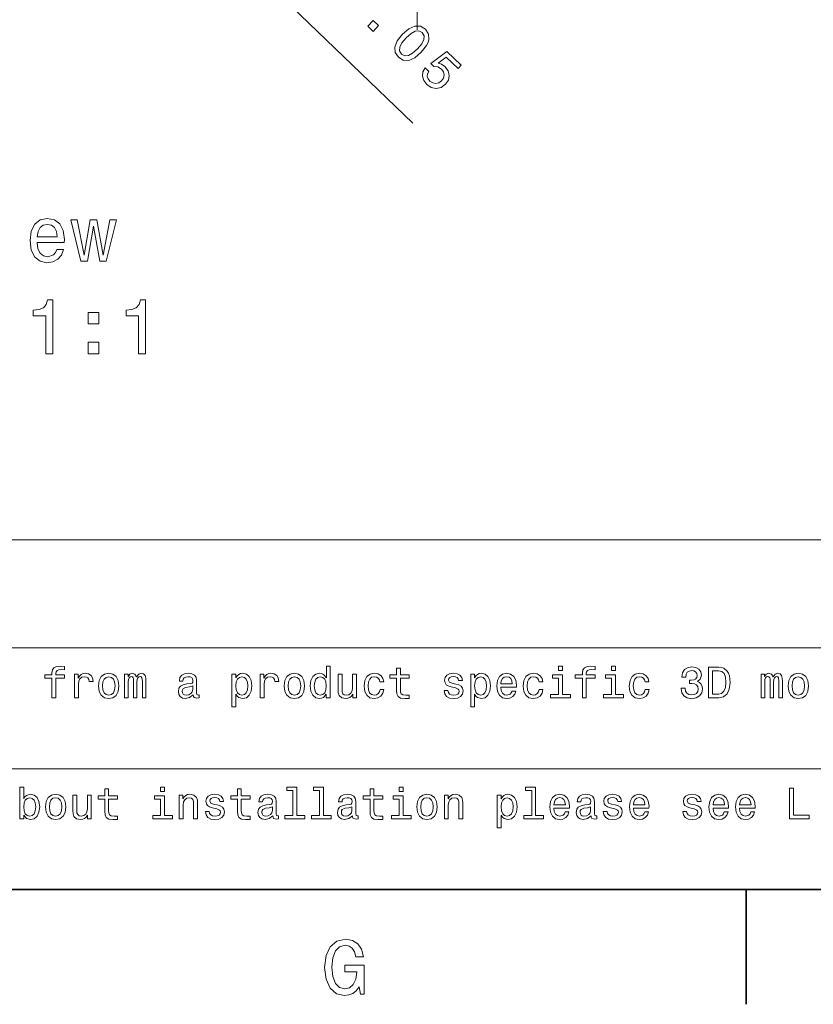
# Model space of a CAD drawing. Extents: x 0 to 420, y 0 to 297.
# Tile 2 of 30: x 57 to 109, y 2 to 67. Entities that reach past the tile are written whole.
import ezdxf

# ---------------------------------------------------------------- set-up
doc = ezdxf.new("R2010")
doc.units = 0

msp = doc.modelspace()

# ---------------------------------------------------------------- linework, layer by layer
at = {"color": 7, "lineweight": 13}
for p, q in [((49.135201, 92.928581), (83.195816, 60.11845)), ((83.469055, 90.948662), (83.469055, 66.227219)), ((25, 32.868156), (155.380432, 32.868156)), ((25, 25.821327), (155.380432, 25.821327)), ((25, 17.910664), (155.380432, 17.910664)), ((25, 10), (155.380432, 10))]:
    msp.add_line(p, q, dxfattribs=at)
at = {"color": 7, "lineweight": 35}
for p, q in [((10, 10), (410, 10)), ((105, 10), (105, 2.5))]:
    msp.add_line(p, q, dxfattribs=at)
at = {"color": 7, "lineweight": 13}
for points in [[(80.239868, 66.471832), (80.590729, 66.13385), (80.955658, 66.51268), (80.60479, 66.85067)], [(82.516304, 65.940659), (82.169922, 65.504745), (82.015114, 65.104874), (82.039261, 64.748299), (82.249802, 64.437653), (82.565559, 64.241325), (82.922791, 64.23053), (83.314056, 64.402626), (83.73925, 64.762611), (84.080643, 65.198433), (84.184174, 65.402603), (84.24044, 65.598396), (84.216293, 65.954971), (84.010742, 66.265717), (83.689995, 66.461952), (83.330315, 66.4702), (82.936508, 66.300552)], [(82.760384, 65.705544), (83.077072, 65.993591), (83.353714, 66.153564), (83.593033, 66.173019), (83.807465, 66.054688), (83.93119, 65.847275), (83.920692, 65.607399), (83.771179, 65.324966), (83.495171, 64.997734), (83.176033, 64.707138), (82.899391, 64.547173), (82.66008, 64.527718), (82.45063, 64.646133), (82.321922, 64.853455), (82.332413, 65.093338), (82.481926, 65.375763)], [(83.995026, 63.741749), (83.850128, 63.479385), (83.817963, 63.196655), (83.903061, 62.918613), (84.100235, 62.655151), (84.401115, 62.453552), (84.721985, 62.384655), (85.040146, 62.46051), (85.333359, 62.668224), (85.517914, 62.946316), (85.574661, 63.249477), (85.499084, 63.552662), (85.294098, 63.833454), (85.07402, 63.986633), (84.845734, 64.044777), (85.374916, 64.451653), (86.147842, 63.707108), (86.348663, 63.915592), (85.405396, 64.824234), (84.364273, 64.023293), (84.567673, 63.827358), (84.830246, 63.804806), (85.060028, 63.666794), (85.195801, 63.482075), (85.24202, 63.280708), (85.200821, 63.0802), (85.074493, 62.893085), (84.892227, 62.759846), (84.690865, 62.713634), (84.490356, 62.754829), (84.303238, 62.881157), (84.185623, 63.028759), (84.137711, 63.187653), (84.149612, 63.352657), (84.231476, 63.513977)], [(58.619629, 52.317539), (60.394844, 52.317539), (60.399887, 52.524311), (60.319199, 53.104282), (60.097294, 53.537998), (59.74427, 53.800247), (59.275246, 53.896069), (58.816315, 53.795204), (58.463287, 53.512783), (58.236343, 53.053848), (58.155651, 52.448662), (58.2313, 51.828346), (58.458244, 51.374454), (58.806229, 51.092033), (59.260117, 50.996212), (59.653488, 51.061775), (59.976257, 51.233242), (60.213287, 51.505577), (60.349457, 51.86869), (59.910694, 51.86869), (59.819916, 51.666962), (59.688793, 51.515663), (59.315594, 51.394627), (59.02813, 51.450104), (58.811272, 51.626617), (58.670059, 51.914078), (58.619629, 52.302406)], [(58.619629, 52.690735), (58.675102, 53.038719), (58.811272, 53.295925), (59.018044, 53.452263), (59.290379, 53.50774), (59.557671, 53.452263), (59.764442, 53.295925), (59.890522, 53.038719), (59.935913, 52.690735)], [(61.907814, 51.092033), (62.311272, 53.391747), (62.714729, 51.092033), (63.138359, 51.092033), (63.804066, 53.800247), (63.375389, 53.800247), (62.926544, 51.500534), (62.52813, 53.800247), (62.089371, 53.800247), (61.690952, 51.500534), (61.242104, 53.800247), (60.818474, 53.800247), (61.48418, 51.092033)], [(59.184471, 45.045204), (59.643402, 45.045204), (59.643402, 48.570419), (59.300465, 48.570419), (59.209686, 48.262783), (59.02813, 48.056011), (58.750751, 47.934975), (58.36747, 47.894627), (58.36747, 47.53656), (59.184471, 47.53656)], [(65.256516, 45.045204), (65.715446, 45.045204), (65.715446, 48.570419), (65.372513, 48.570419), (65.281731, 48.262783), (65.100174, 48.056011), (64.8228, 47.934975), (64.439514, 47.894627), (64.439514, 47.53656), (65.256516, 47.53656)], [(61.963287, 47.001976), (62.659252, 47.001976), (62.659252, 47.753418), (61.963287, 47.753418)], [(61.963287, 45.045204), (62.659252, 45.045204), (62.659252, 45.796646), (61.963287, 45.796646)], [(59.585018, 23.825651), (59.585018, 22.546112), (59.838619, 22.546112), (59.838619, 23.825651), (60.414989, 23.825651), (60.414989, 24.04179), (59.838619, 24.04179), (59.838619, 24.13689), (59.858795, 24.252163), (59.925076, 24.329973), (60.037468, 24.376083), (60.198853, 24.393373), (60.414989, 24.381847), (60.414989, 24.600866), (60.141212, 24.615276), (59.893375, 24.58934), (59.720467, 24.51153), (59.616718, 24.376083), (59.585018, 24.182999), (59.585018, 24.04179), (59.12104, 24.04179), (59.12104, 23.825651)], [(77.53315, 22.785305), (77.53315, 22.546112), (77.786758, 22.546112), (77.786758, 24.615276), (77.536034, 24.615276), (77.536034, 23.857351), (77.342949, 24.076372), (77.224792, 24.128244), (77.089348, 24.148418), (76.844391, 24.09078), (76.65419, 23.929398), (76.530273, 23.670031), (76.487045, 23.321327), (76.530273, 22.972626), (76.65419, 22.710377), (76.844391, 22.546112), (77.089348, 22.491358), (77.224792, 22.51153), (77.345833, 22.563402)], [(82.126816, 23.825651), (82.126816, 23.050434), (82.144104, 22.799715), (82.224792, 22.626804), (82.386177, 22.52594), (82.659958, 22.491358), (82.959671, 22.505766), (82.959671, 22.724787), (82.740646, 22.707495), (82.541794, 22.730551), (82.435165, 22.802597), (82.389061, 22.923634), (82.380417, 23.093662), (82.380417, 23.825651), (82.959671, 23.825651), (82.959671, 24.04179), (82.380417, 24.04179), (82.380417, 24.49424), (82.126816, 24.49424), (82.126816, 24.04179), (81.688766, 24.04179), (81.688766, 23.825651)], [(92.979843, 24.615276), (92.71183, 24.615276), (92.71183, 24.327091), (92.979843, 24.327091)], [(94.282433, 23.825651), (94.282433, 22.546112), (94.536041, 22.546112), (94.536041, 23.825651), (95.112404, 23.825651), (95.112404, 24.04179), (94.536041, 24.04179), (94.536041, 24.13689), (94.556213, 24.252163), (94.622498, 24.329973), (94.734886, 24.376083), (94.896271, 24.393373), (95.112404, 24.381847), (95.112404, 24.600866), (94.838631, 24.615276), (94.59079, 24.58934), (94.417885, 24.51153), (94.31414, 24.376083), (94.282433, 24.182999), (94.282433, 24.04179), (93.818459, 24.04179), (93.818459, 23.825651)], [(96.449585, 24.615276), (96.181572, 24.615276), (96.181572, 24.327091), (96.449585, 24.327091)], [(100.740654, 23.174355), (100.740654, 23.154181), (100.786758, 22.877523), (100.922211, 22.670031), (101.135468, 22.537466), (101.417885, 22.488476), (101.717598, 22.537466), (101.942383, 22.664268), (102.086472, 22.865997), (102.138344, 23.125362), (102.115295, 23.295391), (102.051888, 23.43372), (101.948143, 23.540348), (101.809814, 23.618158), (101.997139, 23.773777), (102.063416, 24.021616), (102.020187, 24.246401), (101.896271, 24.41643), (101.694542, 24.523058), (101.417885, 24.56052), (101.158516, 24.514412), (100.959671, 24.387611), (100.829987, 24.185881), (100.786758, 23.91787), (100.786758, 23.897697), (101.043243, 23.897697), (101.066299, 24.082134), (101.141228, 24.214701), (101.262268, 24.295391), (101.432297, 24.324209), (101.582153, 24.301155), (101.691658, 24.240637), (101.757942, 24.142654), (101.783882, 24.01009), (101.757942, 23.868879), (101.688782, 23.773777), (101.567741, 23.716141), (101.403473, 23.698851), (101.291084, 23.701733), (101.291084, 23.474066), (101.432297, 23.47983), (101.613853, 23.453894), (101.749298, 23.384729), (101.829987, 23.272337), (101.85881, 23.125362), (101.82711, 22.958216), (101.74353, 22.834297), (101.61097, 22.756487), (101.435173, 22.730551), (101.253624, 22.759369), (101.121056, 22.845823), (101.037483, 22.984152), (101.005783, 23.174355)], [(103.198868, 24.546112), (102.533157, 24.546112), (102.533157, 22.546112), (103.198868, 22.546112), (103.512985, 22.609512), (103.746414, 22.802597), (103.890511, 23.116716), (103.942383, 23.546112), (103.896271, 23.984152), (103.838638, 24.157063), (103.757942, 24.295391), (103.524513, 24.482712), (103.371773, 24.52882)], [(61.063404, 22.546112), (61.317009, 22.546112), (61.317009, 23.430838), (61.342945, 23.644094), (61.420753, 23.796833), (61.547554, 23.889051), (61.717583, 23.920752), (61.844383, 23.900579), (61.939484, 23.842941), (61.997124, 23.744959), (62.017296, 23.612394), (62.273781, 23.612394), (62.239197, 23.845823), (62.144096, 24.01297), (61.985596, 24.113834), (61.769455, 24.148418), (61.622482, 24.125362), (61.495682, 24.067726), (61.383289, 23.969744), (61.293953, 23.837179), (61.293953, 24.093662), (61.063404, 24.093662)], [(62.628246, 23.318447), (62.674355, 22.966862), (62.806923, 22.707495), (63.017296, 22.546112), (63.299717, 22.491358), (63.579254, 22.546112), (63.789631, 22.704613), (63.922195, 22.96398), (63.971188, 23.318447), (63.922195, 23.670031), (63.789631, 23.93228), (63.579254, 24.09078), (63.299717, 24.148418), (63.017296, 24.09078), (62.806923, 23.929398), (62.674355, 23.670031)], [(62.887611, 23.321327), (62.913551, 23.580694), (62.99424, 23.768015), (63.123924, 23.883287), (63.299717, 23.923634), (63.472626, 23.883287), (63.60231, 23.770895), (63.683002, 23.580694), (63.711819, 23.321327), (63.683002, 23.05908), (63.60231, 22.868879), (63.472626, 22.753605), (63.299717, 22.716141), (63.123924, 22.753605), (62.99424, 22.868879), (62.913551, 23.05908)], [(64.337181, 22.546112), (64.57061, 22.546112), (64.57061, 23.580694), (64.585022, 23.736313), (64.62825, 23.848705), (64.694534, 23.914988), (64.780991, 23.940926), (64.850151, 23.91787), (64.896255, 23.860233), (64.919312, 23.762251), (64.927963, 23.632568), (64.927963, 22.546112), (65.14698, 22.546112), (65.14698, 23.580694), (65.161392, 23.733433), (65.20462, 23.845823), (65.273781, 23.914988), (65.360237, 23.940926), (65.429398, 23.91787), (65.47551, 23.860233), (65.504333, 23.632568), (65.504333, 22.546112), (65.737762, 22.546112), (65.737762, 23.615276), (65.723343, 23.837179), (65.677238, 24.007208), (65.585022, 24.110954), (65.435165, 24.148418), (65.259369, 24.09078), (65.123924, 23.923634), (65.017296, 24.087898), (64.838623, 24.148418), (64.674362, 24.09078), (64.561966, 23.929398), (64.561966, 24.093662), (64.337181, 24.093662)], [(68.827095, 22.747841), (68.827095, 22.739195), (68.841507, 22.641212), (68.884735, 22.572048), (69.066284, 22.517294), (69.207504, 22.540348), (69.207504, 22.736313), (69.14698, 22.727669), (69.066284, 22.765133), (69.05188, 22.880405), (69.05188, 23.681559), (69.017296, 23.886169), (68.916428, 24.030262), (68.740639, 24.116716), (68.492798, 24.148418), (68.250732, 24.113834), (68.072052, 24.015852), (67.959656, 23.863115), (67.922195, 23.661386), (67.922195, 23.644094), (68.149864, 23.644094), (68.170036, 23.765133), (68.233437, 23.851587), (68.337181, 23.903461), (68.484161, 23.923634), (68.625366, 23.909224), (68.726227, 23.865997), (68.786751, 23.791069), (68.806923, 23.687323), (68.795395, 23.566284), (68.749283, 23.505766), (68.634018, 23.476948), (68.417877, 23.453894), (68.170036, 23.40202), (67.994247, 23.309801), (67.890495, 23.165709), (67.858795, 22.952452), (67.887619, 22.762251), (67.976952, 22.62104), (68.121048, 22.531702), (68.319893, 22.500002), (68.587906, 22.560522)], [(71.616722, 23.854469), (71.616722, 24.093662), (71.363121, 24.093662), (71.363121, 21.946688), (71.616722, 21.946688), (71.616722, 22.782423), (71.706055, 22.646976), (71.806923, 22.55764), (72.060532, 22.491358), (72.302597, 22.546112), (72.492798, 22.710377), (72.616722, 22.969744), (72.662827, 23.321327), (72.616722, 23.670031), (72.492798, 23.929398), (72.302597, 24.09078), (72.060532, 24.148418), (71.922195, 24.131126), (71.804047, 24.076372), (71.703178, 23.984152)], [(72.017303, 22.719023), (71.847275, 22.756487), (71.723351, 22.871761), (71.645538, 23.05908), (71.619606, 23.321327), (71.645538, 23.580694), (71.723351, 23.768015), (71.847275, 23.880405), (72.017303, 23.920752), (72.17292, 23.880405), (72.296837, 23.765133), (72.374649, 23.577812), (72.403465, 23.321327), (72.374649, 23.061962), (72.296837, 22.871761), (72.17292, 22.756487)], [(73.207504, 22.546112), (73.461105, 22.546112), (73.461105, 23.430838), (73.487045, 23.644094), (73.56485, 23.796833), (73.69165, 23.889051), (73.861679, 23.920752), (73.98848, 23.900579), (74.08358, 23.842941), (74.14122, 23.744959), (74.161392, 23.612394), (74.417877, 23.612394), (74.383293, 23.845823), (74.288193, 24.01297), (74.129692, 24.113834), (73.913551, 24.148418), (73.766579, 24.125362), (73.639778, 24.067726), (73.52739, 23.969744), (73.438049, 23.837179), (73.438049, 24.093662), (73.207504, 24.093662)], [(74.772339, 23.318447), (74.818451, 22.966862), (74.951019, 22.707495), (75.161392, 22.546112), (75.443817, 22.491358), (75.723351, 22.546112), (75.933731, 22.704613), (76.066292, 22.96398), (76.11528, 23.318447), (76.066292, 23.670031), (75.933731, 23.93228), (75.723351, 24.09078), (75.443817, 24.148418), (75.161392, 24.09078), (74.951019, 23.929398), (74.818451, 23.670031)], [(75.031708, 23.321327), (75.057648, 23.580694), (75.138336, 23.768015), (75.268021, 23.883287), (75.443817, 23.923634), (75.616722, 23.883287), (75.746407, 23.770895), (75.827103, 23.580694), (75.855911, 23.321327), (75.827103, 23.05908), (75.746407, 22.868879), (75.616722, 22.753605), (75.443817, 22.716141), (75.268021, 22.753605), (75.138336, 22.868879), (75.057648, 23.05908)], [(77.132576, 23.920752), (77.299721, 23.880405), (77.426521, 23.768015), (77.50145, 23.580694), (77.530273, 23.321327), (77.50145, 23.05908), (77.426521, 22.871761), (77.299721, 22.756487), (77.132576, 22.719023), (76.974075, 22.756487), (76.853035, 22.871761), (76.772339, 23.061962), (76.746407, 23.321327), (76.772339, 23.577812), (76.853035, 23.765133), (76.974075, 23.880405)], [(79.510101, 24.093662), (79.256493, 24.093662), (79.256493, 23.200291), (79.227676, 22.992798), (79.144104, 22.842941), (79.01442, 22.750723), (78.844391, 22.721905), (78.708939, 22.744959), (78.62249, 22.814123), (78.573502, 22.93228), (78.561966, 23.099426), (78.561966, 24.093662), (78.308365, 24.093662), (78.308365, 23.076372), (78.317017, 22.871761), (78.371765, 22.701731), (78.53891, 22.546112), (78.806931, 22.491358), (78.951019, 22.51153), (79.074936, 22.563402), (79.181564, 22.65274), (79.268021, 22.782423), (79.268021, 22.546112), (79.510101, 22.546112)], [(81.037476, 23.580694), (81.288193, 23.580694), (81.23632, 23.811241), (81.112404, 23.992798), (80.919319, 24.10519), (80.668594, 24.148418), (80.391937, 24.09078), (80.181564, 23.929398), (80.049004, 23.667149), (80.002892, 23.315565), (80.04612, 22.966862), (80.175804, 22.707495), (80.380417, 22.546112), (80.659958, 22.491358), (80.907791, 22.534584), (81.100876, 22.655622), (81.233444, 22.845823), (81.291077, 23.099426), (81.049004, 23.099426), (81.005775, 22.938044), (80.925079, 22.817005), (80.809814, 22.742077), (80.668594, 22.719023), (80.492805, 22.756487), (80.366005, 22.871761), (80.288193, 23.05908), (80.26226, 23.324209), (80.288193, 23.583576), (80.368881, 23.770895), (80.498566, 23.886169), (80.668594, 23.926516), (80.818451, 23.900579), (80.930847, 23.834297), (81.005775, 23.724787)], [(86.01442, 23.44813), (85.76947, 23.505766), (85.587906, 23.572048), (85.52739, 23.707495), (85.544678, 23.802597), (85.605202, 23.871761), (85.703186, 23.914988), (85.844391, 23.93228), (85.979843, 23.914988), (86.086472, 23.863115), (86.155632, 23.785305), (86.184448, 23.681559), (86.432289, 23.681559), (86.432289, 23.687323), (86.389061, 23.874641), (86.270905, 24.021616), (86.086472, 24.113834), (85.844391, 24.148418), (85.599442, 24.113834), (85.420761, 24.018734), (85.308365, 23.877523), (85.273788, 23.698851), (85.299728, 23.52594), (85.380417, 23.404902), (85.512985, 23.318447), (85.70607, 23.257927), (85.98848, 23.188763), (86.161392, 23.116716), (86.207504, 23.05908), (86.224792, 22.972626), (86.19886, 22.865997), (86.1297, 22.785305), (86.017303, 22.733433), (85.867447, 22.716141), (85.708946, 22.733433), (85.593674, 22.793951), (85.515862, 22.891933), (85.484161, 23.02738), (85.239204, 23.02738), (85.279556, 22.796833), (85.397705, 22.629686), (85.585022, 22.528822), (85.844391, 22.491358), (86.115288, 22.528822), (86.314133, 22.629686), (86.435165, 22.791069), (86.478394, 23.001444), (86.446701, 23.183001), (86.357361, 23.306919), (86.210388, 23.387611)], [(87.23056, 23.854469), (87.23056, 24.093662), (86.976959, 24.093662), (86.976959, 21.946688), (87.23056, 21.946688), (87.23056, 22.782423), (87.319901, 22.646976), (87.420761, 22.55764), (87.674362, 22.491358), (87.916443, 22.546112), (88.106644, 22.710377), (88.23056, 22.969744), (88.276672, 23.321327), (88.23056, 23.670031), (88.106644, 23.929398), (87.916443, 24.09078), (87.674362, 24.148418), (87.536041, 24.131126), (87.417877, 24.076372), (87.317017, 23.984152)], [(87.631134, 22.719023), (87.461105, 22.756487), (87.337189, 22.871761), (87.259384, 23.05908), (87.233444, 23.321327), (87.259384, 23.580694), (87.337189, 23.768015), (87.461105, 23.880405), (87.631134, 23.920752), (87.786758, 23.880405), (87.910675, 23.765133), (87.988487, 23.577812), (88.017303, 23.321327), (87.988487, 23.061962), (87.910675, 22.871761), (87.786758, 22.756487)], [(88.948135, 23.246401), (89.962555, 23.246401), (89.965431, 23.364555), (89.919327, 23.695969), (89.792526, 23.943806), (89.59079, 24.093662), (89.322784, 24.148418), (89.060532, 24.09078), (88.858803, 23.929398), (88.729126, 23.667149), (88.683014, 23.321327), (88.726242, 22.966862), (88.855927, 22.707495), (89.054764, 22.546112), (89.314133, 22.491358), (89.538918, 22.528822), (89.723358, 22.626804), (89.858803, 22.782423), (89.936615, 22.989916), (89.685898, 22.989916), (89.634018, 22.874641), (89.55909, 22.788187), (89.34584, 22.719023), (89.181564, 22.750723), (89.057648, 22.851587), (88.976959, 23.015852), (88.948135, 23.237755)], [(88.948135, 23.459656), (88.979843, 23.658504), (89.057648, 23.805477), (89.175812, 23.894815), (89.331421, 23.926516), (89.484161, 23.894815), (89.602318, 23.805477), (89.674362, 23.658504), (89.700302, 23.459656)], [(91.446701, 23.580694), (91.697418, 23.580694), (91.645546, 23.811241), (91.521629, 23.992798), (91.328545, 24.10519), (91.077827, 24.148418), (90.80117, 24.09078), (90.59079, 23.929398), (90.458229, 23.667149), (90.412117, 23.315565), (90.455345, 22.966862), (90.58503, 22.707495), (90.789642, 22.546112), (91.069176, 22.491358), (91.317017, 22.534584), (91.510101, 22.655622), (91.642662, 22.845823), (91.700302, 23.099426), (91.458229, 23.099426), (91.415001, 22.938044), (91.334305, 22.817005), (91.219032, 22.742077), (91.077827, 22.719023), (90.902031, 22.756487), (90.77523, 22.871761), (90.697418, 23.05908), (90.671486, 23.324209), (90.697418, 23.583576), (90.778114, 23.770895), (90.907799, 23.886169), (91.077827, 23.926516), (91.227676, 23.900579), (91.340073, 23.834297), (91.415001, 23.724787)], [(92.971199, 22.759369), (92.971199, 24.04179), (92.319901, 24.04179), (92.319901, 23.825651), (92.71759, 23.825651), (92.71759, 22.759369), (92.19886, 22.759369), (92.19886, 22.546112), (93.495689, 22.546112), (93.495689, 22.759369)], [(96.440941, 22.759369), (96.440941, 24.04179), (95.789642, 24.04179), (95.789642, 23.825651), (96.187332, 23.825651), (96.187332, 22.759369), (95.668602, 22.759369), (95.668602, 22.546112), (96.965431, 22.546112), (96.965431, 22.759369)], [(98.386185, 23.580694), (98.636902, 23.580694), (98.58503, 23.811241), (98.461113, 23.992798), (98.268028, 24.10519), (98.017311, 24.148418), (97.740654, 24.09078), (97.530273, 23.929398), (97.397713, 23.667149), (97.351601, 23.315565), (97.394829, 22.966862), (97.524513, 22.707495), (97.729126, 22.546112), (98.008659, 22.491358), (98.2565, 22.534584), (98.449585, 22.655622), (98.582146, 22.845823), (98.639786, 23.099426), (98.397713, 23.099426), (98.354485, 22.938044), (98.273788, 22.817005), (98.158516, 22.742077), (98.017311, 22.719023), (97.841515, 22.756487), (97.714714, 22.871761), (97.636902, 23.05908), (97.61097, 23.324209), (97.636902, 23.583576), (97.717598, 23.770895), (97.847282, 23.886169), (98.017311, 23.926516), (98.16716, 23.900579), (98.279556, 23.834297), (98.354485, 23.724787)], [(103.178696, 24.306919), (103.397713, 24.263691), (103.547569, 24.131126), (103.636909, 23.894815), (103.665726, 23.546112), (103.634026, 23.208937), (103.544685, 22.972626), (103.391953, 22.831415), (103.178696, 22.785305), (102.80117, 22.785305), (102.80117, 24.306919)], [(105.974083, 22.546112), (106.207512, 22.546112), (106.207512, 23.580694), (106.221924, 23.736313), (106.265152, 23.848705), (106.331429, 23.914988), (106.417885, 23.940926), (106.487053, 23.91787), (106.533157, 23.860233), (106.556213, 23.762251), (106.564857, 23.632568), (106.564857, 22.546112), (106.783882, 22.546112), (106.783882, 23.580694), (106.798294, 23.733433), (106.841515, 23.845823), (106.910683, 23.914988), (106.997139, 23.940926), (107.066299, 23.91787), (107.112411, 23.860233), (107.141228, 23.632568), (107.141228, 22.546112), (107.374657, 22.546112), (107.374657, 23.615276), (107.360252, 23.837179), (107.31414, 24.007208), (107.221924, 24.110954), (107.072067, 24.148418), (106.896271, 24.09078), (106.760826, 23.923634), (106.654198, 24.087898), (106.475525, 24.148418), (106.311256, 24.09078), (106.198868, 23.929398), (106.198868, 24.093662), (105.974083, 24.093662)], [(107.734894, 23.318447), (107.780998, 22.966862), (107.913567, 22.707495), (108.12394, 22.546112), (108.406357, 22.491358), (108.685898, 22.546112), (108.896271, 22.704613), (109.028839, 22.96398), (109.077827, 23.318447), (109.028839, 23.670031), (108.896271, 23.93228), (108.685898, 24.09078), (108.406357, 24.148418), (108.12394, 24.09078), (107.913567, 23.929398), (107.780998, 23.670031)], [(107.994255, 23.321327), (108.020195, 23.580694), (108.100883, 23.768015), (108.230568, 23.883287), (108.406357, 23.923634), (108.579269, 23.883287), (108.708954, 23.770895), (108.789642, 23.580694), (108.818466, 23.321327), (108.789642, 23.05908), (108.708954, 22.868879), (108.579269, 22.753605), (108.406357, 22.716141), (108.230568, 22.753605), (108.100883, 22.868879), (108.020195, 23.05908)], [(68.798279, 23.087898), (68.763695, 22.938044), (68.671478, 22.822769), (68.53315, 22.747841), (68.363113, 22.721905), (68.253609, 22.736313), (68.175797, 22.782423), (68.126808, 22.863115), (68.112396, 22.975508), (68.123924, 23.076372), (68.170036, 23.148418), (68.354477, 23.229109), (68.587906, 23.263691), (68.798279, 23.332855)], [(57.737755, 14.87464), (57.925076, 14.652739), (58.181561, 14.580692), (58.423634, 14.635448), (58.616718, 14.799712), (58.737755, 15.06196), (58.783863, 15.410664), (58.737755, 15.759367), (58.613834, 16.018732), (58.423634, 16.180117), (58.181561, 16.237753), (57.927956, 16.162825), (57.824211, 16.070606), (57.737755, 15.946687), (57.737755, 16.704613), (57.484154, 16.704613), (57.484154, 14.635448), (57.737755, 14.635448)], [(59.158504, 15.407782), (59.204613, 15.056197), (59.337181, 14.796831), (59.547554, 14.635448), (59.829975, 14.580692), (60.109512, 14.635448), (60.319889, 14.793949), (60.452454, 15.053315), (60.501446, 15.407782), (60.452454, 15.759367), (60.319889, 16.021614), (60.109512, 16.180117), (59.829975, 16.237753), (59.547554, 16.180117), (59.337181, 16.018732), (59.204613, 15.759367)], [(62.161388, 16.182999), (61.907784, 16.182999), (61.907784, 15.289626), (61.878967, 15.082133), (61.795395, 14.932278), (61.66571, 14.840058), (61.495682, 14.81124), (61.360233, 14.834294), (61.273781, 14.903459), (61.224789, 15.021615), (61.213261, 15.188762), (61.213261, 16.182999), (60.95966, 16.182999), (60.95966, 15.165707), (60.968304, 14.961096), (61.02306, 14.791067), (61.190205, 14.635448), (61.458218, 14.580692), (61.60231, 14.600865), (61.726231, 14.652739), (61.832859, 14.742076), (61.919312, 14.871758), (61.919312, 14.635448), (62.161388, 14.635448)], [(63.043232, 15.914987), (63.043232, 15.139771), (63.060524, 14.88905), (63.141216, 14.716139), (63.302597, 14.615274), (63.576374, 14.580692), (63.876087, 14.595101), (63.876087, 14.814122), (63.657066, 14.796831), (63.458218, 14.819885), (63.351589, 14.891932), (63.305481, 15.012969), (63.296833, 15.182998), (63.296833, 15.914987), (63.876087, 15.914987), (63.876087, 16.131124), (63.296833, 16.131124), (63.296833, 16.583574), (63.043232, 16.583574), (63.043232, 16.131124), (62.60519, 16.131124), (62.60519, 15.914987)], [(66.948135, 14.848704), (66.948135, 16.131124), (66.296837, 16.131124), (66.296837, 15.914987), (66.694534, 15.914987), (66.694534, 14.848704), (66.175797, 14.848704), (66.175797, 14.635448), (67.472626, 14.635448), (67.472626, 14.848704)], [(66.956779, 16.704613), (66.688766, 16.704613), (66.688766, 16.416428), (66.956779, 16.416428)], [(67.907791, 14.635448), (68.161392, 14.635448), (68.161392, 15.528819), (68.187332, 15.73343), (68.270905, 15.883286), (68.400581, 15.975505), (68.573494, 16.010088), (68.711823, 15.981269), (68.798279, 15.903459), (68.841507, 15.773776), (68.855911, 15.600865), (68.855911, 14.635448), (69.109512, 14.635448), (69.109512, 15.652739), (69.097992, 15.857349), (69.046112, 16.027378), (68.876083, 16.182999), (68.610962, 16.237753), (68.463982, 16.217581), (68.340065, 16.162825), (68.233437, 16.070606), (68.149864, 15.946687), (68.149864, 16.182999), (67.907791, 16.182999)], [(70.400589, 15.537465), (70.155624, 15.595101), (69.974075, 15.661385), (69.913551, 15.796831), (69.930847, 15.891932), (69.991364, 15.961096), (70.08934, 16.004324), (70.23056, 16.021614), (70.365997, 16.004324), (70.472626, 15.952451), (70.541794, 15.87464), (70.570618, 15.770894), (70.818451, 15.770894), (70.818451, 15.776658), (70.775223, 15.963978), (70.657066, 16.110952), (70.472626, 16.203171), (70.23056, 16.237753), (69.985596, 16.203171), (69.806923, 16.10807), (69.694534, 15.96686), (69.65995, 15.788185), (69.685883, 15.615274), (69.766579, 15.494237), (69.899139, 15.407782), (70.092224, 15.347263), (70.374649, 15.278099), (70.547562, 15.206053), (70.593666, 15.148416), (70.610962, 15.06196), (70.585022, 14.955332), (70.515854, 14.87464), (70.403465, 14.822767), (70.253609, 14.805476), (70.095108, 14.822767), (69.979836, 14.883286), (69.902023, 14.981269), (69.870323, 15.116715), (69.625366, 15.116715), (69.66571, 14.886168), (69.783875, 14.719021), (69.971191, 14.618156), (70.23056, 14.580692), (70.50145, 14.618156), (70.700294, 14.719021), (70.821335, 14.880404), (70.864563, 15.090779), (70.832855, 15.272335), (70.743523, 15.396255), (70.59655, 15.476946)], [(71.71759, 15.914987), (71.71759, 15.139771), (71.734879, 14.88905), (71.815567, 14.716139), (71.976952, 14.615274), (72.250732, 14.580692), (72.550446, 14.595101), (72.550446, 14.814122), (72.331421, 14.796831), (72.132568, 14.819885), (72.02594, 14.891932), (71.979836, 15.012969), (71.971191, 15.182998), (71.971191, 15.914987), (72.550446, 15.914987), (72.550446, 16.131124), (71.971191, 16.131124), (71.971191, 16.583574), (71.71759, 16.583574), (71.71759, 16.131124), (71.279541, 16.131124), (71.279541, 15.914987)], [(74.031708, 14.837176), (74.031708, 14.828531), (74.04612, 14.730548), (74.08934, 14.661384), (74.270905, 14.606629), (74.412109, 14.629683), (74.412109, 14.825649), (74.351593, 14.817003), (74.270905, 14.854467), (74.256493, 14.969742), (74.256493, 15.770894), (74.221909, 15.975505), (74.121048, 16.119596), (73.945251, 16.206053), (73.697418, 16.237753), (73.455338, 16.203171), (73.276665, 16.105188), (73.164276, 15.952451), (73.126808, 15.750721), (73.126808, 15.73343), (73.354477, 15.73343), (73.374649, 15.854467), (73.438049, 15.940923), (73.541794, 15.992796), (73.688766, 16.01297), (73.829979, 15.99856), (73.930847, 15.955332), (73.991364, 15.880404), (74.011536, 15.776658), (74.000008, 15.655621), (73.953903, 15.595101), (73.838623, 15.566283), (73.622482, 15.543228), (73.374649, 15.491355), (73.198853, 15.399137), (73.095108, 15.255044), (73.063408, 15.041787), (73.092224, 14.851585), (73.181564, 14.710376), (73.325653, 14.621038), (73.524506, 14.589338), (73.792511, 14.649857)], [(75.351593, 16.491356), (75.351593, 14.848704), (74.829979, 14.848704), (74.829979, 14.635448), (76.123932, 14.635448), (76.123932, 14.848704), (75.605194, 14.848704), (75.605194, 16.704613), (74.953903, 16.704613), (74.953903, 16.491356)], [(77.086464, 16.491356), (77.086464, 14.848704), (76.56485, 14.848704), (76.56485, 14.635448), (77.858795, 14.635448), (77.858795, 14.848704), (77.340073, 14.848704), (77.340073, 16.704613), (76.688766, 16.704613), (76.688766, 16.491356)], [(79.23632, 14.837176), (79.23632, 14.828531), (79.250732, 14.730548), (79.293961, 14.661384), (79.47551, 14.606629), (79.61673, 14.629683), (79.61673, 14.825649), (79.556206, 14.817003), (79.47551, 14.854467), (79.461105, 14.969742), (79.461105, 15.770894), (79.426521, 15.975505), (79.325653, 16.119596), (79.149864, 16.206053), (78.902023, 16.237753), (78.659958, 16.203171), (78.481277, 16.105188), (78.368881, 15.952451), (78.331421, 15.750721), (78.331421, 15.73343), (78.55909, 15.73343), (78.579262, 15.854467), (78.642662, 15.940923), (78.746407, 15.992796), (78.893387, 16.01297), (79.034592, 15.99856), (79.135452, 15.955332), (79.195976, 15.880404), (79.216148, 15.776658), (79.20462, 15.655621), (79.158508, 15.595101), (79.043243, 15.566283), (78.827103, 15.543228), (78.579262, 15.491355), (78.403473, 15.399137), (78.299721, 15.255044), (78.268021, 15.041787), (78.296844, 14.851585), (78.386177, 14.710376), (78.530273, 14.621038), (78.729118, 14.589338), (78.997131, 14.649857)], [(80.391937, 15.914987), (80.391937, 15.139771), (80.409233, 14.88905), (80.489929, 14.716139), (80.651306, 14.615274), (80.925079, 14.580692), (81.224792, 14.595101), (81.224792, 14.814122), (81.005775, 14.796831), (80.806931, 14.819885), (80.700302, 14.891932), (80.65419, 15.012969), (80.645538, 15.182998), (80.645538, 15.914987), (81.224792, 15.914987), (81.224792, 16.131124), (80.645538, 16.131124), (80.645538, 16.583574), (80.391937, 16.583574), (80.391937, 16.131124), (79.953903, 16.131124), (79.953903, 15.914987)], [(82.561966, 14.848704), (82.561966, 16.131124), (81.910675, 16.131124), (81.910675, 15.914987), (82.308365, 15.914987), (82.308365, 14.848704), (81.789642, 14.848704), (81.789642, 14.635448), (83.086472, 14.635448), (83.086472, 14.848704)], [(82.570618, 16.704613), (82.302605, 16.704613), (82.302605, 16.416428), (82.570618, 16.416428)], [(83.446701, 15.407782), (83.492805, 15.056197), (83.625374, 14.796831), (83.835747, 14.635448), (84.118164, 14.580692), (84.397705, 14.635448), (84.608078, 14.793949), (84.740646, 15.053315), (84.789642, 15.407782), (84.740646, 15.759367), (84.608078, 16.021614), (84.397705, 16.180117), (84.118164, 16.237753), (83.835747, 16.180117), (83.625374, 16.018732), (83.492805, 15.759367)], [(85.2565, 14.635448), (85.510101, 14.635448), (85.510101, 15.528819), (85.536041, 15.73343), (85.619614, 15.883286), (85.74929, 15.975505), (85.922203, 16.010088), (86.060532, 15.981269), (86.146988, 15.903459), (86.190216, 15.773776), (86.20462, 15.600865), (86.20462, 14.635448), (86.458221, 14.635448), (86.458221, 15.652739), (86.446701, 15.857349), (86.394821, 16.027378), (86.224792, 16.182999), (85.959671, 16.237753), (85.812691, 16.217581), (85.688774, 16.162825), (85.582146, 16.070606), (85.498573, 15.946687), (85.498573, 16.182999), (85.2565, 16.182999)], [(88.965431, 15.943805), (88.965431, 16.182999), (88.71183, 16.182999), (88.71183, 14.036024), (88.965431, 14.036024), (88.965431, 14.871758), (89.054764, 14.736312), (89.155632, 14.646975), (89.409241, 14.580692), (89.651306, 14.635448), (89.841507, 14.799712), (89.965431, 15.059078), (90.011543, 15.410664), (89.965431, 15.759367), (89.841507, 16.018732), (89.651306, 16.180117), (89.409241, 16.237753), (89.270905, 16.220463), (89.152756, 16.165707), (89.051888, 16.073488)], [(90.965431, 16.491356), (90.965431, 14.848704), (90.443817, 14.848704), (90.443817, 14.635448), (91.73777, 14.635448), (91.73777, 14.848704), (91.219032, 14.848704), (91.219032, 16.704613), (90.567741, 16.704613), (90.567741, 16.491356)], [(92.417885, 15.335735), (93.432289, 15.335735), (93.435173, 15.453892), (93.389061, 15.785303), (93.26226, 16.033142), (93.060532, 16.182999), (92.792519, 16.237753), (92.530273, 16.180117), (92.328545, 16.018732), (92.19886, 15.756485), (92.152756, 15.410664), (92.195984, 15.056197), (92.325661, 14.796831), (92.524513, 14.635448), (92.783875, 14.580692), (93.008659, 14.618156), (93.1931, 14.716139), (93.328545, 14.871758), (93.406357, 15.079251), (93.155632, 15.079251), (93.10376, 14.963978), (93.028831, 14.877522), (92.815575, 14.808358), (92.651314, 14.840058), (92.52739, 14.940923), (92.446701, 15.105188), (92.417885, 15.32709)], [(94.850159, 14.837176), (94.850159, 14.828531), (94.864571, 14.730548), (94.907799, 14.661384), (95.089355, 14.606629), (95.23056, 14.629683), (95.23056, 14.825649), (95.170044, 14.817003), (95.089355, 14.854467), (95.074944, 14.969742), (95.074944, 15.770894), (95.040359, 15.975505), (94.939499, 16.119596), (94.763702, 16.206053), (94.515869, 16.237753), (94.273788, 16.203171), (94.095116, 16.105188), (93.982727, 15.952451), (93.945259, 15.750721), (93.945259, 15.73343), (94.172928, 15.73343), (94.1931, 15.854467), (94.2565, 15.940923), (94.360245, 15.992796), (94.507217, 16.01297), (94.64843, 15.99856), (94.749298, 15.955332), (94.809814, 15.880404), (94.829987, 15.776658), (94.818459, 15.655621), (94.772346, 15.595101), (94.657074, 15.566283), (94.440941, 15.543228), (94.1931, 15.491355), (94.017303, 15.399137), (93.913559, 15.255044), (93.881859, 15.041787), (93.910675, 14.851585), (94.000015, 14.710376), (94.144104, 14.621038), (94.342957, 14.589338), (94.61097, 14.649857)], [(96.423645, 15.537465), (96.178688, 15.595101), (95.997131, 15.661385), (95.936615, 15.796831), (95.953903, 15.891932), (96.014427, 15.961096), (96.112411, 16.004324), (96.253616, 16.021614), (96.389069, 16.004324), (96.495697, 15.952451), (96.564857, 15.87464), (96.593674, 15.770894), (96.841515, 15.770894), (96.841515, 15.776658), (96.798286, 15.963978), (96.68013, 16.110952), (96.495697, 16.203171), (96.253616, 16.237753), (96.008659, 16.203171), (95.829987, 16.10807), (95.717598, 15.96686), (95.683014, 15.788185), (95.708946, 15.615274), (95.789642, 15.494237), (95.922203, 15.407782), (96.115288, 15.347263), (96.397713, 15.278099), (96.570618, 15.206053), (96.61673, 15.148416), (96.634026, 15.06196), (96.608086, 14.955332), (96.538918, 14.87464), (96.426529, 14.822767), (96.276672, 14.805476), (96.118172, 14.822767), (96.002899, 14.883286), (95.925087, 14.981269), (95.893387, 15.116715), (95.64843, 15.116715), (95.688774, 14.886168), (95.806931, 14.719021), (95.994255, 14.618156), (96.253616, 14.580692), (96.524513, 14.618156), (96.723358, 14.719021), (96.844398, 14.880404), (96.887627, 15.090779), (96.855927, 15.272335), (96.766586, 15.396255), (96.619614, 15.476946)], [(97.622498, 15.335735), (98.636902, 15.335735), (98.639786, 15.453892), (98.593674, 15.785303), (98.466873, 16.033142), (98.265144, 16.182999), (97.997131, 16.237753), (97.734886, 16.180117), (97.533157, 16.018732), (97.403473, 15.756485), (97.357368, 15.410664), (97.400597, 15.056197), (97.530273, 14.796831), (97.729126, 14.635448), (97.988487, 14.580692), (98.213272, 14.618156), (98.397713, 14.716139), (98.533157, 14.871758), (98.61097, 15.079251), (98.360245, 15.079251), (98.308372, 14.963978), (98.233444, 14.877522), (98.020187, 14.808358), (97.855927, 14.840058), (97.732002, 14.940923), (97.651314, 15.105188), (97.622498, 15.32709)], [(101.628258, 15.537465), (101.383301, 15.595101), (101.201744, 15.661385), (101.141228, 15.796831), (101.158516, 15.891932), (101.21904, 15.961096), (101.317024, 16.004324), (101.458229, 16.021614), (101.593681, 16.004324), (101.70031, 15.952451), (101.76947, 15.87464), (101.798286, 15.770894), (102.046127, 15.770894), (102.046127, 15.776658), (102.002899, 15.963978), (101.884743, 16.110952), (101.70031, 16.203171), (101.458229, 16.237753), (101.213272, 16.203171), (101.034599, 16.10807), (100.922211, 15.96686), (100.887627, 15.788185), (100.913559, 15.615274), (100.994255, 15.494237), (101.126816, 15.407782), (101.319901, 15.347263), (101.602325, 15.278099), (101.77523, 15.206053), (101.821342, 15.148416), (101.838638, 15.06196), (101.812698, 14.955332), (101.74353, 14.87464), (101.631142, 14.822767), (101.481285, 14.805476), (101.322784, 14.822767), (101.207512, 14.883286), (101.1297, 14.981269), (101.098, 15.116715), (100.853043, 15.116715), (100.893387, 14.886168), (101.011543, 14.719021), (101.198868, 14.618156), (101.458229, 14.580692), (101.729126, 14.618156), (101.927971, 14.719021), (102.049011, 14.880404), (102.092239, 15.090779), (102.060539, 15.272335), (101.971199, 15.396255), (101.824226, 15.476946)], [(102.82711, 15.335735), (103.841515, 15.335735), (103.844398, 15.453892), (103.798286, 15.785303), (103.671486, 16.033142), (103.469757, 16.182999), (103.201744, 16.237753), (102.939499, 16.180117), (102.73777, 16.018732), (102.608086, 15.756485), (102.561981, 15.410664), (102.605209, 15.056197), (102.734886, 14.796831), (102.933739, 14.635448), (103.1931, 14.580692), (103.417885, 14.618156), (103.602325, 14.716139), (103.73777, 14.871758), (103.815582, 15.079251), (103.564857, 15.079251), (103.512985, 14.963978), (103.438057, 14.877522), (103.2248, 14.808358), (103.060539, 14.840058), (102.936615, 14.940923), (102.855927, 15.105188), (102.82711, 15.32709)], [(104.561981, 15.335735), (105.576385, 15.335735), (105.579269, 15.453892), (105.533157, 15.785303), (105.406357, 16.033142), (105.204628, 16.182999), (104.936615, 16.237753), (104.67437, 16.180117), (104.472641, 16.018732), (104.342957, 15.756485), (104.296852, 15.410664), (104.34008, 15.056197), (104.469757, 14.796831), (104.66861, 14.635448), (104.927971, 14.580692), (105.152756, 14.618156), (105.337196, 14.716139), (105.472641, 14.871758), (105.550453, 15.079251), (105.299728, 15.079251), (105.247856, 14.963978), (105.172928, 14.877522), (104.959671, 14.808358), (104.79541, 14.840058), (104.671486, 14.940923), (104.590797, 15.105188), (104.561981, 15.32709)], [(107.821342, 14.635448), (109.106651, 14.635448), (109.106651, 14.877522), (108.086479, 14.877522), (108.086479, 16.635448), (107.821342, 16.635448)], [(58.524498, 15.410664), (58.495682, 15.151298), (58.41787, 14.961096), (58.293953, 14.845822), (58.138332, 14.808358), (57.968304, 14.845822), (57.844383, 14.961096), (57.766571, 15.148416), (57.740639, 15.410664), (57.766571, 15.67003), (57.844383, 15.857349), (57.968304, 15.969742), (58.138332, 16.010088), (58.293953, 15.969742), (58.41787, 15.854467), (58.495682, 15.667148)], [(59.41787, 15.410664), (59.44381, 15.67003), (59.524498, 15.857349), (59.654182, 15.972623), (59.829975, 16.01297), (60.002884, 15.972623), (60.132568, 15.860231), (60.213261, 15.67003), (60.242077, 15.410664), (60.213261, 15.148416), (60.132568, 14.958214), (60.002884, 14.84294), (59.829975, 14.805476), (59.654182, 14.84294), (59.524498, 14.958214), (59.44381, 15.148416)], [(83.706062, 15.410664), (83.732002, 15.67003), (83.812691, 15.857349), (83.942375, 15.972623), (84.118164, 16.01297), (84.291077, 15.972623), (84.420761, 15.860231), (84.50145, 15.67003), (84.530273, 15.410664), (84.50145, 15.148416), (84.420761, 14.958214), (84.291077, 14.84294), (84.118164, 14.805476), (83.942375, 14.84294), (83.812691, 14.958214), (83.732002, 15.148416)], [(89.366013, 14.808358), (89.195984, 14.845822), (89.07206, 14.961096), (88.994247, 15.148416), (88.968315, 15.410664), (88.994247, 15.67003), (89.07206, 15.857349), (89.195984, 15.969742), (89.366013, 16.010088), (89.521629, 15.969742), (89.645546, 15.854467), (89.723358, 15.667148), (89.752174, 15.410664), (89.723358, 15.151298), (89.645546, 14.961096), (89.521629, 14.845822)], [(92.417885, 15.548992), (92.449585, 15.747839), (92.52739, 15.894814), (92.645546, 15.984151), (92.80117, 16.01585), (92.953903, 15.984151), (93.07206, 15.894814), (93.144104, 15.747839), (93.170044, 15.548992)], [(97.622498, 15.548992), (97.654198, 15.747839), (97.732002, 15.894814), (97.850159, 15.984151), (98.005783, 16.01585), (98.158516, 15.984151), (98.276672, 15.894814), (98.348717, 15.747839), (98.374657, 15.548992)], [(102.82711, 15.548992), (102.85881, 15.747839), (102.936615, 15.894814), (103.054771, 15.984151), (103.210396, 16.01585), (103.363129, 15.984151), (103.481285, 15.894814), (103.553329, 15.747839), (103.579269, 15.548992)], [(104.561981, 15.548992), (104.593681, 15.747839), (104.671486, 15.894814), (104.789642, 15.984151), (104.945267, 16.01585), (105.098, 15.984151), (105.216156, 15.894814), (105.2882, 15.747839), (105.31414, 15.548992)], [(74.002892, 15.177235), (73.968307, 15.027378), (73.876091, 14.912105), (73.737762, 14.837176), (73.567734, 14.81124), (73.458221, 14.825649), (73.380417, 14.871758), (73.331421, 14.952451), (73.317017, 15.064842), (73.328537, 15.165707), (73.374649, 15.237753), (73.559082, 15.318444), (73.792511, 15.353026), (74.002892, 15.422191)], [(79.207504, 15.177235), (79.17292, 15.027378), (79.080704, 14.912105), (78.942375, 14.837176), (78.772339, 14.81124), (78.662834, 14.825649), (78.585022, 14.871758), (78.536034, 14.952451), (78.521622, 15.064842), (78.53315, 15.165707), (78.579262, 15.237753), (78.763702, 15.318444), (78.997131, 15.353026), (79.207504, 15.422191)], [(94.821342, 15.177235), (94.786758, 15.027378), (94.694542, 14.912105), (94.556213, 14.837176), (94.386185, 14.81124), (94.276672, 14.825649), (94.19886, 14.871758), (94.149872, 14.952451), (94.13546, 15.064842), (94.146988, 15.165707), (94.1931, 15.237753), (94.377541, 15.318444), (94.61097, 15.353026), (94.821342, 15.422191)], [(79.672913, 3.635807), (79.758644, 3.166787), (80.010803, 3.166787), (80.010803, 5.057997), (78.734871, 5.057997), (78.734871, 4.629323), (79.521614, 4.629323), (79.521614, 4.599063), (79.46109, 4.135087), (79.299713, 3.792147), (79.052589, 3.575288), (78.744957, 3.504683), (78.402016, 3.595461), (78.134727, 3.867795), (77.963257, 4.316643), (77.902733, 4.931916), (77.958214, 5.542147), (78.129684, 5.990994), (78.402016, 6.263329), (78.770172, 6.35915), (79.022331, 6.308718), (79.229103, 6.167507), (79.380402, 5.930475), (79.466141, 5.612752), (79.965416, 5.612752), (79.83429, 6.096902), (79.587173, 6.460014), (79.239189, 6.681916), (78.80043, 6.762608), (78.225502, 6.636527), (77.791786, 6.268372), (77.514404, 5.6884), (77.418587, 4.916787), (77.514404, 4.14013), (77.791786, 3.560158), (78.200287, 3.192003), (78.714699, 3.070965), (79.002159, 3.111311), (79.259361, 3.212176), (79.48127, 3.388689)]]:
    msp.add_lwpolyline(points, close=True, dxfattribs=at)

doc.saveas('drawing.dxf')
